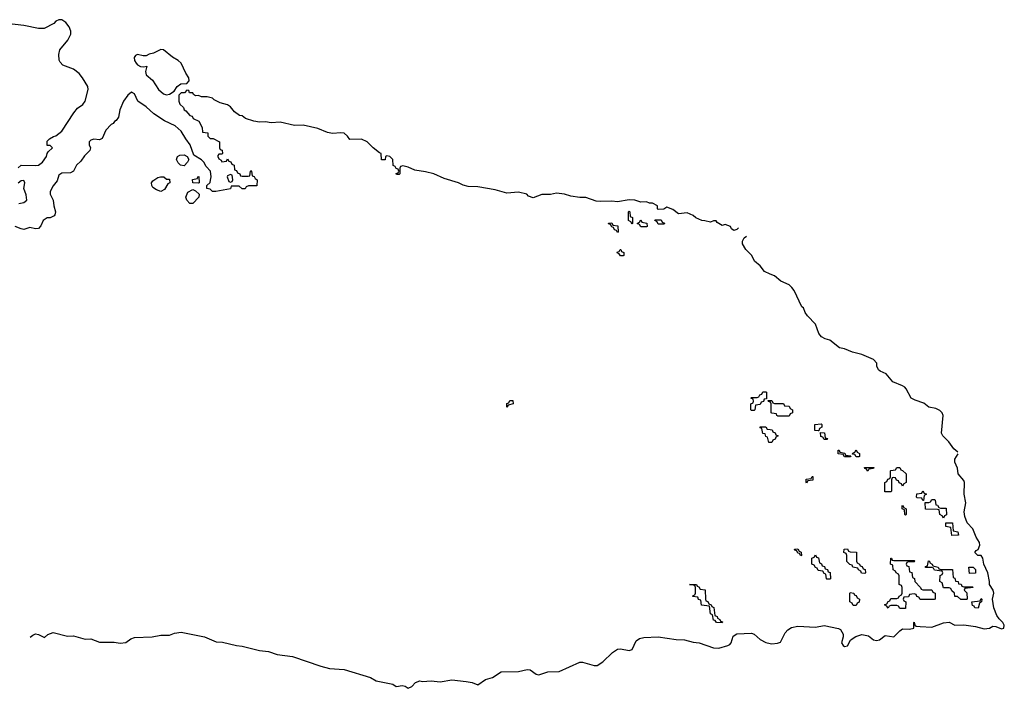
# Model space of a CAD drawing. Header units: inches. Extents: x 2774406 to 2911609, y 892737 to 1000506.
# Tile 71 of 79: x 2904840 to 2911609, y 892737 to 897329. Entities that reach past the tile are written whole.
import ezdxf

# ---------------------------------------------------------------- set-up
doc = ezdxf.new("R2010")
doc.units = ezdxf.units.IN
doc.header["$MEASUREMENT"] = 0
doc.layers.add('C9809', color=7, linetype='Continuous')
doc.layers.add('C9819', color=7, linetype='Continuous')

msp = doc.modelspace()

# ---------------------------------------------------------------- linework, layer by layer
at = {"layer": 'C9809', "color": 6}
for points in [[(2904829, 896311), (2904850, 896331.3), (2904950, 896327.7), (2904970, 896330.7), (2904997.2, 896350), (2905024, 896390), (2905029.1, 896410.9), (2905037.2, 896422.8), (2905066, 896450), (2905050, 896466), (2905030, 896466), (2905030, 896494), (2905046, 896510), (2905073.2, 896526.8), (2905090, 896531), (2905130, 896564), (2905211.6, 896690), (2905238, 896722), (2905273.7, 896746.3), (2905289.5, 896770), (2905312, 896850), (2905309.3, 896870), (2905271.2, 896931.1), (2905250, 896959.5), (2905210, 896989.6), (2905138, 897018), (2905117.5, 897037.5), (2905111.8, 897051.8), (2905109.4, 897090), (2905116.9, 897123.1), (2905171.2, 897188.8), (2905191.6, 897230), (2905191.6, 897250), (2905179.7, 897279.7), (2905157.2, 897310), (2905130, 897329.3), (2905110, 897329), (2905090, 897319), (2905075.8, 897304.2), (2905009.4, 897269.4), (2904970, 897269.4), (2904870, 897289.4), (2904750, 897302.9)], [(2909781.2, 895898.8), (2909770, 895889.2), (2909750, 895882), (2909733.2, 895893.2), (2909726, 895910), (2909690, 895922), (2909670, 895915.3), (2909635.3, 895935.3), (2909627.3, 895947.3), (2909610, 895948), (2909590, 895939), (2909550, 895949), (2909530, 895949.2), (2909489.4, 895969.4), (2909470, 895985.2), (2909430, 896002), (2909370, 895995.3), (2909330, 896025.2), (2909290, 896042), (2909268, 896028), (2909230, 896026), (2909226, 896030), (2909226, 896050), (2909190, 896068.7), (2909169.2, 896069.2), (2909150, 896079), (2909110, 896075.3), (2909070, 896088.7), (2909030, 896092.7), (2908950, 896079), (2908910, 896084), (2908830, 896081.2), (2908804, 896084), (2908731.6, 896108.4), (2908691.6, 896108.4), (2908630, 896117.2), (2908586, 896130), (2908530, 896137.2), (2908488.4, 896128.4), (2908430, 896128), (2908370, 896106), (2908338, 896118), (2908326, 896130), (2908270, 896144), (2908190, 896137.2), (2908110, 896161.2), (2907990, 896180.9), (2907923.7, 896183.7), (2907890, 896192.7), (2907858, 896210), (2907758, 896238), (2907688, 896270), (2907630, 896285.2), (2907556, 896296), (2907510, 896317.2), (2907474, 896326), (2907458, 896322), (2907454, 896310), (2907454, 896270), (2907450, 896266), (2907430, 896266), (2907427.3, 896272.7), (2907442, 896278), (2907446, 896290), (2907442, 896302), (2907427.3, 896307.3), (2907422, 896322), (2907407.3, 896327.3), (2907406, 896370), (2907386, 896390), (2907364.7, 896395.3), (2907354, 896390), (2907352.7, 896367.3), (2907327.3, 896367.3), (2907326, 896410), (2907314, 896414), (2907270, 896448.7), (2907228.7, 896490), (2907190, 896509.2), (2907110, 896506), (2907094, 896530), (2907070, 896549), (2907047.7, 896552.3), (2906990, 896548), (2906955.3, 896555.3), (2906890, 896581.2), (2906790, 896606), (2906730, 896602), (2906630, 896625.2), (2906570, 896621.2), (2906530, 896629), (2906490, 896625.2), (2906450, 896632.3), (2906391.9, 896651.9), (2906370, 896668.7), (2906352.3, 896672.3), (2906317.2, 896697.2), (2906288.7, 896730), (2906270, 896744), (2906218, 896758), (2906178, 896778), (2906166, 896790), (2906130, 896799), (2906090, 896799), (2906070, 896808), (2906050, 896806), (2906035.3, 896815.3), (2906030, 896826), (2906007.3, 896827.3), (2906002, 896842), (2905990, 896846), (2905972.7, 896827.3), (2905950, 896826), (2905934, 896810), (2905934, 896770), (2905942, 896750), (2905966.4, 896726.4), (2905972, 896710), (2905983.5, 896703.5), (2906010, 896672), (2906026, 896666), (2906034, 896650), (2906072.7, 896632.7), (2906094, 896590), (2906098, 896558), (2906132.7, 896552.7), (2906134, 896530), (2906150, 896514), (2906170, 896514), (2906214, 896490), (2906214, 896450), (2906218, 896438), (2906232.7, 896432.7), (2906234, 896410), (2906230, 896406), (2906210, 896406), (2906203.6, 896396.4), (2906202, 896390), (2906210, 896374), (2906224.7, 896364.7), (2906230, 896354), (2906262, 896358), (2906270, 896374), (2906278, 896358), (2906292.7, 896352.7), (2906298, 896338), (2906314, 896330), (2906318, 896298), (2906330, 896294), (2906338, 896278), (2906354, 896270), (2906358, 896258), (2906370, 896254), (2906410, 896254), (2906422, 896258), (2906426, 896290), (2906430, 896294), (2906434, 896290), (2906438, 896258), (2906452.7, 896252.7), (2906458, 896238), (2906474, 896230), (2906471.2, 896188.9), (2906412.7, 896187.3), (2906398, 896182), (2906390, 896168), (2906370, 896168), (2906350, 896186), (2906294, 896186), (2906290, 896168), (2906188.8, 896148.9), (2906166, 896150), (2906150, 896166), (2906126, 896170), (2906126, 896190), (2906148.8, 896211.1), (2906152.9, 896227.1), (2906156, 896250), (2906152.3, 896290), (2906121.2, 896321.2), (2906106, 896350), (2906090, 896366), (2906038, 896398), (2906011.6, 896470), (2905981.6, 896510), (2905950, 896563.7), (2905910, 896599.5), (2905835.1, 896635.1), (2905762, 896682), (2905709.2, 896730), (2905652.7, 896770), (2905630, 896821.2), (2905610, 896832), (2905584, 896810), (2905553.4, 896770), (2905528, 896710), (2905519.9, 896660.1), (2905503.5, 896636.5), (2905492, 896630), (2905483.5, 896616.5), (2905470, 896609), (2905433.4, 896570), (2905406.6, 896513.4), (2905390, 896505.1), (2905350, 896509.4), (2905330, 896502.7), (2905319.1, 896490), (2905318, 896470), (2905328, 896450), (2905322, 896430), (2905285.3, 896394.7), (2905261.7, 896358.3), (2905230.7, 896330), (2905210.5, 896289.5), (2905190, 896277), (2905130, 896275.6), (2905110, 896261.2), (2905097.3, 896222.7), (2905070, 896189.2), (2905050.6, 896150), (2905050.6, 896130), (2905070.6, 896090), (2905074, 896050), (2905086.8, 896010), (2905082.8, 895990), (2905076.7, 895983.3), (2905050, 895969.2), (2905030, 895969), (2905001, 895950), (2904986.8, 895913.2), (2904970, 895895.3), (2904950, 895894), (2904910, 895901.2), (2904870, 895889.2), (2904850, 895892.7), (2904810, 895909.2)], [(2904834, 896066), (2904870, 896074.8), (2904889, 896090), (2904885.6, 896125.6), (2904868.7, 896170), (2904875.3, 896210), (2904870, 896226), (2904850, 896222), (2904830, 896206)], [(2910000, 895582.3), (2909959.5, 895599.5), (2909930, 895639.3), (2909892, 895672), (2909872.7, 895710), (2909831.5, 895751.5), (2909809, 895790), (2909809.1, 895809.1), (2909820.9, 895830), (2909837.7, 895842.3)], [(2910000, 894702.7), (2909987.3, 894707.3), (2909986, 894714), (2910000, 894714)], [(2910000, 894426), (2909990, 894426), (2909982, 894462), (2909970, 894466), (2909966, 894486), (2909950, 894488), (2909942, 894522), (2909930, 894526), (2909930, 894534), (2909970, 894534), (2909978, 894518), (2910000, 894514.6)], [(2904912.3, 893087.7), (2904930, 893102.4), (2904950, 893110.4), (2904970, 893107.3), (2905010, 893084.9), (2905034, 893106), (2905070, 893119.3), (2905170, 893094.4), (2905210, 893097.1), (2905290, 893073.7), (2905330, 893076.4), (2905390, 893054.9), (2905490, 893053), (2905530, 893046), (2905570, 893052.7), (2905604, 893076), (2905630, 893086.4), (2905750.6, 893090.6), (2905810, 893102), (2905870, 893103.1), (2905904.2, 893115.8), (2905950, 893122), (2906110, 893090.3), (2906190, 893056), (2906233.8, 893053.8), (2906330, 893030.4), (2906370, 893026.7), (2906490, 892996.5), (2906550, 892988.7), (2906610, 892968.8), (2906715.3, 892955.3), (2906910, 892888.9), (2906970, 892873.7), (2907070, 892867.2), (2907251.6, 892811.6), (2907290, 892788.4), (2907404.4, 892764.4), (2907427.3, 892750)], [(2907430.8, 892749.2), (2907470, 892757.1), (2907490, 892750.6), (2907510, 892737.1), (2907535.1, 892750), (2907562, 892778), (2907590, 892788), (2907610, 892782.8), (2907670, 892787.7), (2907730, 892781.6), (2907810, 892795.5), (2907910, 892783.7), (2907950, 892775.8), (2907990, 892760.7), (2908043.5, 892796.5), (2908090, 892810.4), (2908150, 892850.7), (2908270, 892851.8), (2908330, 892865.3), (2908350, 892863.1), (2908390, 892833.4), (2908410, 892828.7), (2908470.4, 892850.4), (2908550, 892852.4), (2908690, 892916), (2908710, 892916.5), (2908790, 892893.4), (2908810, 892893.4), (2908850, 892918.7), (2908916.1, 892983.9), (2908950, 893005.3), (2908970, 893008.8), (2909030, 892996.5), (2909050, 893004.4), (2909077.6, 893062.4), (2909101.3, 893078.7), (2909130, 893085.3), (2909230, 893090.5), (2909352.3, 893072.3), (2909410.3, 893070.3), (2909470, 893054.9), (2909510.3, 893050.3), (2909610, 893016), (2909646.3, 893013.7), (2909708.7, 893030), (2909721.3, 893038.7), (2909731.8, 893050), (2909745.4, 893094.6), (2909770, 893110.8), (2909870, 893116.4), (2909890, 893108.2), (2909930, 893072.4), (2909970, 893050.5), (2910000, 893044.9)]]:
    msp.add_lwpolyline(points, dxfattribs=at)
for points in [[(2905810, 897124.5), (2905760.7, 897099.3), (2905730, 897092.7), (2905710, 897081.2), (2905690, 897080.9), (2905650, 897089.5), (2905637.1, 897082.9), (2905628, 897070), (2905630.4, 897050), (2905640.5, 897030), (2905650, 897019.1), (2905670, 897008), (2905694.6, 897005.4), (2905714, 897010), (2905705.5, 896974.5), (2905710.7, 896950), (2905754.4, 896914.4), (2905794, 896850), (2905830, 896820.5), (2905850, 896813.4), (2905870, 896817.3), (2905901.2, 896838.8), (2905924, 896870), (2905948.7, 896890), (2905990, 896891), (2906005.2, 896910), (2906003.7, 896930), (2905981.7, 896961.7), (2905949.4, 897030), (2905930, 897049.4), (2905890, 897072.3), (2905830, 897122.9)], [(2905970, 896326), (2905946, 896330), (2905930, 896346), (2905918, 896370), (2905926, 896390), (2905940.4, 896399.6), (2905970, 896402), (2905992, 896390), (2906002, 896370), (2905994, 896350)], [(2905850, 896234), (2905870, 896234), (2905872, 896210), (2905858, 896202), (2905836.9, 896163.1), (2905810, 896148.7), (2905780.4, 896160.4), (2905756.4, 896176.4), (2905748, 896190), (2905746, 896210), (2905756.4, 896223.6), (2905790, 896244.7), (2905809.1, 896250.9), (2905831, 896251)], [(2906070, 896206), (2906030, 896208), (2906029.1, 896230.9), (2906062, 896238), (2906066, 896250), (2906071.3, 896251.3), (2906074, 896210)], [(2906290, 896266), (2906270, 896258), (2906266, 896250), (2906278, 896218), (2906290, 896214), (2906302, 896218), (2906306, 896230), (2906302, 896262)], [(2906010, 896066), (2905989.1, 896089.1), (2905982, 896110), (2905995.3, 896144.7), (2906030, 896162), (2906050, 896154), (2906074, 896130), (2906072, 896110), (2906030, 896066)], [(2909050, 895926), (2909042, 895942), (2909026, 895950), (2909026, 896010), (2909030, 896014), (2909034, 896010), (2909038, 895978), (2909054, 895970), (2909054, 895930)], [(2908950, 895868), (2908942, 895882), (2908930, 895886), (2908922, 895902), (2908910, 895906), (2908902, 895922), (2908890, 895926), (2908887.3, 895932.7), (2908910, 895934), (2908918, 895918), (2908952.7, 895912.7), (2908954, 895870)], [(2909110, 895906), (2909102, 895922), (2909086, 895930), (2909102, 895938), (2909110, 895954), (2909118, 895938), (2909152.7, 895932.7), (2909154, 895910), (2909150, 895906)], [(2909230, 895926), (2909222, 895942), (2909206, 895950), (2909210, 895954), (2909250, 895954), (2909258, 895938), (2909272.7, 895932.7), (2909270, 895926)], [(2908970, 895708), (2908962, 895722), (2908948.4, 895728.4), (2908950, 895734), (2908962, 895738), (2908968.4, 895751.6), (2908974, 895750), (2908978, 895738), (2908994, 895730), (2908994, 895710), (2908990, 895708)], [(2909870, 894646), (2909866, 894650), (2909866, 894690), (2909882, 894698), (2909886, 894710), (2909882, 894722), (2909866, 894730), (2909870, 894734), (2909910, 894734), (2909922, 894738), (2909927.3, 894752.7), (2909942, 894758), (2909950, 894774), (2909970, 894774), (2909974, 894770), (2909974, 894726), (2909958, 894722), (2909952.7, 894707.3), (2909938, 894702), (2909930, 894686), (2909898, 894682), (2909894, 894650), (2909890, 894646)], [(2908190, 894668), (2908190, 894694), (2908202, 894698), (2908210, 894714), (2908230, 894714), (2908232, 894690), (2908198, 894682)], [(2909670, 893186), (2909630, 893188), (2909622, 893202), (2909610, 893206), (2909602, 893242), (2909588.4, 893248.4), (2909582, 893302), (2909527.3, 893307.3), (2909522, 893342), (2909507.3, 893347.3), (2909502, 893362), (2909467.3, 893367.3), (2909470, 893374), (2909482, 893378), (2909486, 893390), (2909486, 893430), (2909482, 893442), (2909446, 893450), (2909494, 893450), (2909498, 893438), (2909510, 893434), (2909518, 893418), (2909552.7, 893412.7), (2909554, 893350), (2909558, 893338), (2909570, 893334), (2909578, 893318), (2909594, 893310), (2909598, 893298), (2909612.7, 893292.7), (2909618, 893238), (2909634, 893230), (2909638, 893218), (2909654, 893210), (2909658, 893198), (2909672.7, 893192.7)]]:
    msp.add_lwpolyline(points, close=True, dxfattribs=at)
at = {"layer": 'C9819', "color": 6}
for points in [[(2911290, 894358), (2911261.1, 894381.1), (2911227.3, 894430), (2911186.3, 894470), (2911178, 894490), (2911189.4, 894610), (2911181.2, 894630), (2911165.6, 894645.6), (2911138.7, 894658.7), (2911090, 894667.3), (2911054.9, 894694.9), (2910995.6, 894715.6), (2910969.7, 894729.7), (2910934.7, 894794.7), (2910924.4, 894804.4), (2910910, 894814.5), (2910842, 894842), (2910797.5, 894897.5), (2910755.2, 894915.2), (2910744.7, 894924.7), (2910733.6, 894950), (2910731.6, 894970), (2910710, 894996.3), (2910630.6, 895029.4), (2910564.7, 895044.7), (2910510, 895069.4), (2910476.6, 895076.6), (2910410, 895129.2), (2910376.5, 895136.5), (2910352.1, 895152.1), (2910334.5, 895174.5), (2910310, 895239), (2910255.5, 895295.5), (2910239, 895319), (2910228, 895350), (2910218, 895358), (2910163.7, 895470), (2910149.4, 895490), (2910130, 895509.4), (2910072.9, 895532.9), (2910029, 895570), (2910000, 895582.3)], [(2910000, 894714), (2910010, 894714), (2910018, 894698), (2910030, 894694), (2910090, 894694), (2910098, 894678), (2910130, 894674), (2910138, 894658), (2910154, 894650), (2910154, 894630), (2910138, 894622), (2910130, 894606), (2910052.7, 894607.3), (2910046, 894610), (2910042, 894622), (2910010, 894626), (2910006, 894630), (2910006, 894690), (2910002, 894702), (2910000, 894702.7)], [(2910000, 894514.6), (2910012.7, 894512.7), (2910018, 894498), (2910032.7, 894492.7), (2910038, 894478), (2910054, 894470), (2910038, 894462), (2910032.7, 894447.3), (2910018, 894442), (2910010, 894426), (2910000, 894426)], [(2910000, 893044.9), (2910010, 893043.1), (2910050, 893046.4), (2910070, 893054), (2910101.7, 893118.3), (2910121.2, 893138.9), (2910146.2, 893153.8), (2910190, 893164.4), (2910310, 893157.1), (2910370, 893168), (2910468.3, 893148.3), (2910482, 893142), (2910502, 893110), (2910502, 893090), (2910490.6, 893050), (2910500.7, 893030), (2910510, 893023.8), (2910531.1, 893028.9), (2910551.8, 893068.2), (2910562.9, 893077.1), (2910587.6, 893092.4), (2910630, 893107.7), (2910676.3, 893096.3), (2910710, 893070.8), (2910730, 893064.9), (2910750, 893070.8), (2910790, 893098.8), (2910850, 893090.6), (2910890, 893131), (2910910, 893144.9), (2910957, 893143), (2910986, 893150), (2910986, 893190), (2910990, 893192), (2910994, 893170), (2911003.6, 893163.6), (2911030, 893160.7), (2911110, 893158), (2911190, 893187.3), (2911229.1, 893190.9), (2911270, 893171), (2911330, 893174), (2911410, 893160.5), (2911470, 893144.4), (2911508, 893150), (2911530, 893162.8), (2911550, 893160.7), (2911590, 893146), (2911606, 893150), (2911609, 893170), (2911599, 893190), (2911573.4, 893213.4), (2911556.6, 893236.6), (2911537, 893290), (2911528, 893350), (2911537.2, 893390), (2911533.2, 893410), (2911508, 893450), (2911508, 893470), (2911495.1, 893530), (2911469, 893590), (2911461.2, 893630), (2911450, 893648.7), (2911426, 893650), (2911406, 893670), (2911416.4, 893683.6), (2911430, 893691.3), (2911440.1, 893719.9), (2911439.1, 893739.1), (2911415.1, 893775.1), (2911392.5, 893832.5), (2911353.8, 893873.8), (2911336.5, 893916.5), (2911332, 893950), (2911345.1, 894010), (2911332, 894070), (2911335.6, 894150), (2911330, 894164), (2911292.3, 894210), (2911287.6, 894250), (2911269.6, 894290), (2911269.5, 894310), (2911292.8, 894347.2)]]:
    msp.add_lwpolyline(points, dxfattribs=at)
for points in [[(2910330, 894506), (2910307.3, 894507.3), (2910306, 894550), (2910350, 894554), (2910354, 894550), (2910354, 894530), (2910338, 894522), (2910334, 894506)], [(2910370, 894446), (2910362, 894462), (2910347.3, 894467.3), (2910346, 894494), (2910372.7, 894492.7), (2910378, 894458), (2910392.7, 894452.7), (2910390, 894446)], [(2910510, 894326), (2910502, 894342), (2910467.3, 894347.3), (2910467.3, 894372.7), (2910472.7, 894372.7), (2910478, 894358), (2910512.7, 894352.7), (2910518, 894338), (2910554, 894334), (2910550, 894326)], [(2910590, 894326), (2910582, 894342), (2910566, 894346), (2910567.3, 894352.7), (2910582, 894358), (2910590, 894374), (2910598, 894358), (2910614, 894350), (2910614, 894330), (2910610, 894326)], [(2910670, 894228), (2910662, 894242), (2910650, 894246), (2910647.3, 894252.7), (2910712.7, 894252.7), (2910710, 894246), (2910678, 894242)], [(2910910, 894126), (2910902, 894142), (2910887.3, 894147.3), (2910882, 894162), (2910867.3, 894167.3), (2910862, 894182), (2910850, 894186), (2910838, 894182), (2910834, 894170), (2910834, 894090), (2910830, 894086), (2910787.3, 894087.3), (2910788.4, 894151.6), (2910802, 894158), (2910807.3, 894172.7), (2910822, 894178), (2910826, 894190), (2910826, 894230), (2910830, 894234), (2910862, 894238), (2910870, 894254), (2910890, 894254), (2910898, 894238), (2910910, 894234), (2910934, 894210), (2910934, 894150), (2910918, 894142)], [(2910250, 894146), (2910246, 894150), (2910247.3, 894172.7), (2910282, 894178), (2910287.3, 894192.7), (2910292.7, 894192.7), (2910292.7, 894167.3), (2910258, 894162)], [(2911050, 894026), (2911042, 894042), (2911010, 894046), (2911006, 894050), (2911007.3, 894072.7), (2911042, 894078), (2911050, 894094), (2911058, 894078), (2911074, 894070), (2911058, 894062), (2911054, 894026)], [(2911170, 893974), (2911210, 893974), (2911212, 893928), (2911198, 893922), (2911190, 893906), (2911182, 893922), (2911166, 893930), (2911162, 893962), (2911150, 893966), (2911067.3, 893967.3), (2911066, 894014), (2911090, 894014), (2911102, 894018), (2911110, 894034), (2911130, 894034), (2911134, 894030), (2911138, 893998), (2911150, 893994), (2911158, 893978)], [(2910930, 893926), (2910926, 893930), (2910922, 893962), (2910906, 893970), (2910906, 893990), (2910910, 893994), (2910918, 893978), (2910934, 893970), (2910934, 893930)], [(2911247.3, 893787.3), (2911242, 893842), (2911207.3, 893847.3), (2911207.3, 893872.7), (2911252.7, 893872.7), (2911258, 893818), (2911290, 893812), (2911294, 893790), (2911290, 893788)], [(2910210, 893646), (2910202, 893662), (2910190, 893666), (2910182, 893682), (2910170, 893686), (2910167.3, 893692.7), (2910190, 893694), (2910198, 893678), (2910212.7, 893672.7), (2910214, 893650)], [(2910650, 893526), (2910627.3, 893527.3), (2910622, 893542), (2910606, 893550), (2910602, 893562), (2910568.4, 893568.4), (2910562, 893582), (2910547.3, 893587.3), (2910527.3, 893607.3), (2910526, 893650), (2910522, 893662), (2910506, 893670), (2910507.3, 893692.7), (2910530, 893694), (2910538, 893678), (2910550, 893674), (2910592.7, 893672.7), (2910594, 893610), (2910598, 893598), (2910614, 893590), (2910618, 893578), (2910632.7, 893572.7), (2910638, 893558), (2910652.7, 893552.7), (2910654, 893530)], [(2910390, 893486), (2910386, 893490), (2910382, 893522), (2910370, 893526), (2910362, 893542), (2910330, 893546), (2910322, 893562), (2910310, 893566), (2910302, 893582), (2910286, 893590), (2910286, 893630), (2910302, 893638), (2910310, 893654), (2910318, 893638), (2910332.7, 893632.7), (2910338, 893598), (2910352.7, 893592.7), (2910358, 893578), (2910372.7, 893572.7), (2910378, 893558), (2910392.7, 893552.7), (2910398, 893538), (2910412.7, 893532.7), (2910414, 893490), (2910410, 893486)], [(2910850, 893614), (2910990, 893614), (2910994, 893610), (2910990, 893606), (2910950, 893606), (2910938, 893602), (2910934, 893590), (2910938, 893578), (2910952.7, 893572.7), (2910958, 893538), (2910972.7, 893532.7), (2910978, 893498), (2910991.6, 893491.6), (2910994, 893470), (2911034, 893430), (2911038, 893418), (2911050, 893414), (2911110, 893414), (2911118, 893398), (2911134, 893390), (2911134, 893350), (2911127.3, 893347.3), (2911030, 893346), (2911022, 893362), (2911007.3, 893367.3), (2911002, 893382), (2910990, 893386), (2910958, 893382), (2910950, 893366), (2910918, 893362), (2910914, 893350), (2910918, 893338), (2910932, 893332), (2910930, 893286), (2910890, 893286), (2910882, 893302), (2910870, 893306), (2910830, 893306), (2910818, 893302), (2910810, 893288), (2910802, 893302), (2910786, 893310), (2910802, 893318), (2910810, 893334), (2910822, 893338), (2910830, 893354), (2910870, 893354), (2910882, 893358), (2910886, 893370), (2910902, 893378), (2910906, 893390), (2910906, 893430), (2910902, 893442), (2910886, 893450), (2910886, 893510), (2910882, 893522), (2910866, 893530), (2910862, 893542), (2910846, 893550), (2910842, 893582), (2910826, 893590), (2910828, 893632), (2910834, 893630), (2910838, 893618)], [(2911172.7, 893552.7), (2911252.7, 893552.7), (2911258, 893498), (2911270, 893494), (2911274, 893474), (2911291.2, 893471.1), (2911294, 893454), (2911311.6, 893451.6), (2911318, 893438), (2911330, 893434), (2911390, 893434), (2911394, 893430), (2911338, 893422), (2911334, 893410), (2911352, 893392), (2911354, 893350), (2911350, 893346), (2911310, 893348), (2911287.3, 893367.3), (2911270, 893368), (2911266, 893390), (2911247.3, 893407.3), (2911242, 893422), (2911230, 893426), (2911190, 893426), (2911182, 893462), (2911166, 893470), (2911168, 893512), (2911182, 893518), (2911186, 893530), (2911182, 893542), (2911130, 893548), (2911122, 893562), (2911110, 893566), (2911067.3, 893567.3), (2911067.3, 893572.7), (2911082, 893578), (2911087.3, 893612.7), (2911094, 893610), (2911098, 893598), (2911114, 893590), (2911118, 893578), (2911154, 893570), (2911158, 893558)], [(2911370, 893526), (2911366, 893570), (2911394, 893570), (2911410, 893554), (2911410, 893528)], [(2910570, 893306), (2910562, 893322), (2910548, 893330), (2910546, 893390), (2910550, 893394), (2910574, 893390), (2910578, 893378), (2910590, 893374), (2910598, 893358), (2910614, 893350), (2910611.6, 893328.4), (2910598, 893322), (2910590, 893306)], [(2911430, 893288), (2911406, 893290), (2911402, 893302), (2911390, 893306), (2911386, 893330), (2911442, 893338), (2911450, 893354), (2911454, 893350), (2911452, 893330), (2911438, 893322)]]:
    msp.add_lwpolyline(points, close=True, dxfattribs=at)

doc.saveas('drawing.dxf')
